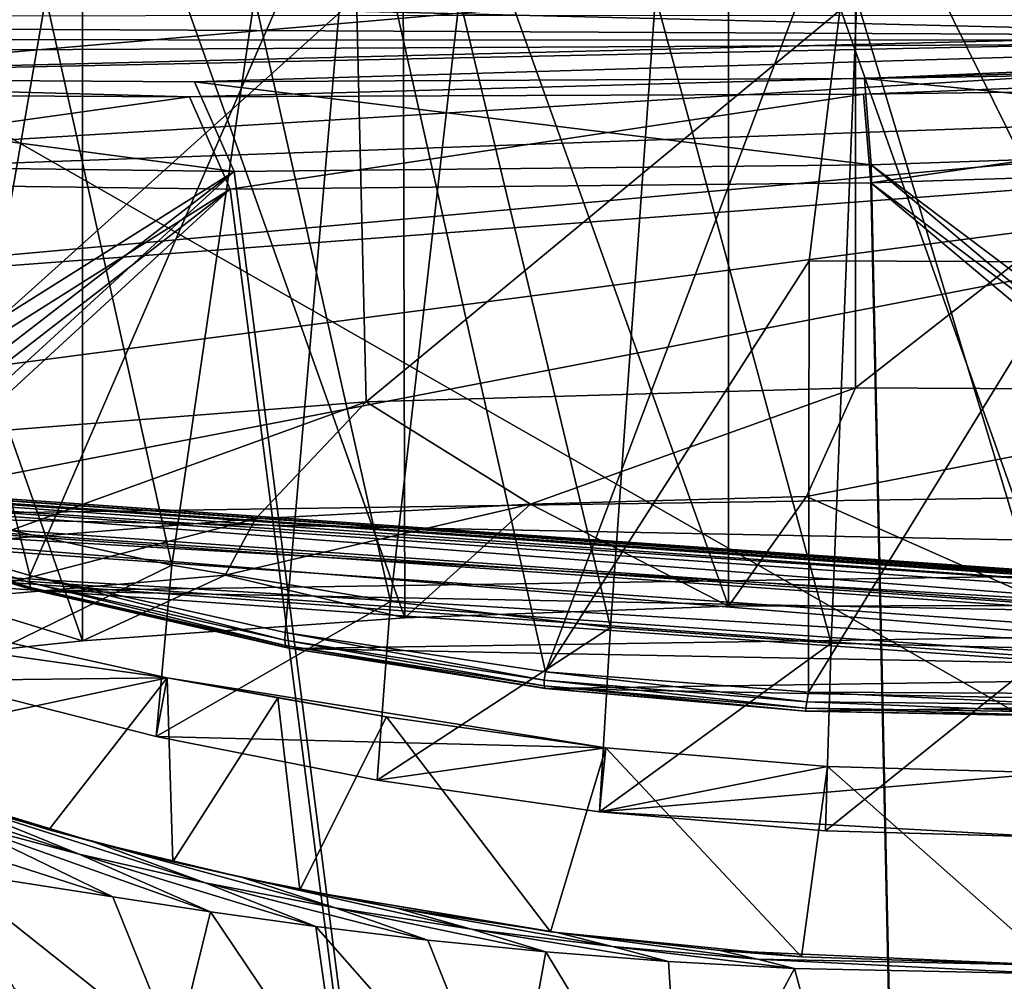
# Model space of a CAD drawing. Header units: metres. Extents: x -904 to 0, y -908 to 0.
# Tile 71 of 133: x -555 to -452, y -155 to -54. Entities that reach past the tile are written whole.
import ezdxf

# ---------------------------------------------------------------- set-up
doc = ezdxf.new("R2010")
doc.units = ezdxf.units.M

msp = doc.modelspace()

# ---------------------------------------------------------------- linework, layer by layer
at = {"layer": 'None'}
for points in [[(-515.104492, -19.985085, 1935.464722), (-480.750702, -19.574989, 1937.160278), (-480.750854, -115.743767, 1992.692505)], [(-480.750854, -115.743767, 1992.692505), (-480.750702, -19.574989, 1937.160278), (-446.597626, -115.674339, 1992.217041)], [(-480.750702, -19.574989, 1937.160278), (-446.597626, -20.344744, 1937.178467), (-446.597626, -115.674339, 1992.217041)], [(-548.818054, -21.535398, 1932.152832), (-515.104492, -19.985085, 1935.464722), (-514.864746, -116.985649, 1991.491089)], [(-514.864746, -116.985649, 1991.491089), (-515.104492, -19.985085, 1935.464722), (-480.750854, -115.743767, 1992.692505)], [(-582.273132, -24.174274, 1927.112427), (-548.818054, -21.535398, 1932.152832), (-548.815857, -119.390549, 1988.623535)], [(-548.815857, -119.390549, 1988.623535), (-548.818054, -21.535398, 1932.152832), (-514.864746, -116.985649, 1991.491089)], [(-582.486755, -122.939278, 1984.111816), (-582.273132, -24.174274, 1927.112427), (-548.815857, -119.390549, 1988.623535)], [(-573.219971, -37.15469, 1505.244385), (-520.086426, -33.508076, 1504.979004), (-554.391846, -112.519341, 1549.673828)], [(-520.086426, -33.508076, 1504.979004), (-527.460144, -118.521431, 1553.945923), (-554.391846, -112.519341, 1549.673828)], [(-527.460144, -118.521431, 1553.945923), (-520.086426, -33.508076, 1504.979004), (-500.041199, -122.65184, 1556.645508)], [(-520.086426, -33.508076, 1504.979004), (-466.718567, -34.319443, 1505.390259), (-500.041199, -122.65184, 1556.645508)], [(-500.041199, -122.65184, 1556.645508), (-466.718567, -34.319443, 1505.390259), (-472.241913, -79.361893, 1531.463379)], [(-466.718567, -34.319443, 1505.390259), (-444.463135, -79.445618, 1530.823486), (-472.241913, -79.361893, 1531.463379)], [(-466.718567, -34.319443, 1505.390259), (-413.477356, -39.580059, 1506.342163), (-444.463135, -79.445618, 1530.823486)], [(-570.15863, -58.565701, 661.240173), (-309.111755, -207.702347, 657.334961), (-309.403992, -35.91481, 661.833374)], [(-309.403992, -35.91481, 661.833374), (-539.86322, -44.36692, 661.612061), (-570.15863, -58.565701, 661.240173)], [(-573.219971, -37.15469, 1505.244385), (-554.391846, -112.519341, 1549.673828), (-580.693237, -104.750137, 1543.907715)], [(-570.15863, -58.565701, 661.240173), (-539.86322, -44.36692, 661.612061), (-551.510864, -49.371777, 661.569519)], [(-680.572144, -49.113285, 1607.149902), (-387.700989, -56.295364, 1606.961792), (-392.993713, -47.427006, 1607.19397)], [(-680.572144, -49.113285, 1607.149902), (-676.740051, -57.707558, 1606.950562), (-387.700989, -56.295364, 1606.961792)], [(-570.024841, -48.937519, 751.254395), (-597.542542, -58.565773, 777.382446), (-551.510864, -49.371777, 661.569519)], [(-551.510864, -49.371777, 661.569519), (-597.542542, -58.565773, 777.382446), (-570.15863, -58.565701, 661.240173)], [(-552.6875, -51.565384, 197.086807), (-562.194641, -106.494125, 206.704391), (-575.021118, -51.566418, 206.251297)], [(-519.952271, -51.565491, 2038.379517), (-572.431702, -51.56575, 2034.584595), (-572.009399, -98.403229, 2026.366699)], [(-519.952271, -51.565491, 2038.379517), (-572.009399, -98.403229, 2026.366699), (-518.923706, -94.200096, 2030.911865)], [(-539.404663, -111.412796, 199.035706), (-562.194641, -106.494125, 206.704391), (-552.6875, -51.565384, 197.086807)], [(-530.699768, -51.560055, 189.996307), (-539.404663, -111.412796, 199.035706), (-552.6875, -51.565384, 197.086807)], [(-516.375183, -115.254181, 193.141876), (-539.404663, -111.412796, 199.035706), (-530.699768, -51.560055, 189.996307)], [(-509.100311, -51.598892, 184.762161), (-516.375183, -115.254181, 193.141876), (-530.699768, -51.560055, 189.996307)], [(-467.355255, -51.565228, 2039.645508), (-519.952271, -51.565491, 2038.379517), (-518.923706, -94.200096, 2030.911865)], [(-467.355255, -51.565228, 2039.645508), (-518.923706, -94.200096, 2030.911865), (-467.355255, -92.739792, 2032.381958)], [(-493.189423, -118.003258, 188.972519), (-516.375183, -115.254181, 193.141876), (-509.100311, -51.598892, 184.762161)], [(-488.43335, -51.452713, 181.242859), (-493.189423, -118.003258, 188.972519), (-509.100311, -51.598892, 184.762161)], [(-469.916138, -119.653488, 186.488419), (-493.189423, -118.003258, 188.972519), (-488.43335, -51.452713, 181.242859)], [(-467.23175, -51.787033, 179.151764), (-469.916138, -119.653488, 186.488419), (-488.43335, -51.452713, 181.242859)], [(-446.597717, -120.203751, 185.663147), (-469.916138, -119.653488, 186.488419), (-467.23175, -51.787033, 179.151764)], [(-414.75824, -51.564968, 2038.379517), (-467.355255, -92.739792, 2032.381958), (-414.806274, -93.030998, 2031.075317)], [(-414.75824, -51.564968, 2038.379517), (-467.355255, -51.565228, 2039.645508), (-467.355255, -92.739792, 2032.381958)], [(-446.597717, -51.562679, 178.448685), (-446.597717, -120.203751, 185.663147), (-467.23175, -51.787033, 179.151764)], [(-676.740051, -57.707558, 1606.950562), (-653.887207, -72.526901, 1606.574951), (-387.700989, -56.295364, 1606.961792)], [(-387.700989, -56.295364, 1606.961792), (-653.887207, -72.526901, 1606.574951), (-379.609039, -62.712627, 1606.793701)], [(-570.15863, -58.565701, 661.240173), (-584.097839, -207.702347, 657.334961), (-309.111755, -207.702347, 657.334961)], [(-653.887207, -72.526901, 1606.574951), (-629.798584, -85.366486, 1606.240967), (-379.609039, -62.712627, 1606.793701)], [(-379.609039, -62.712627, 1606.793701), (-629.798584, -85.366486, 1606.240967), (-369.758789, -65.81794, 1606.712402)], [(-629.798584, -85.366486, 1606.240967), (-604.898926, -96.564316, 1605.948975), (-369.758789, -65.81794, 1606.712402)], [(-369.758789, -65.81794, 1606.712402), (-604.898926, -96.564316, 1605.948975), (-579.414856, -106.2174, 1605.699707)], [(-579.414856, -106.2174, 1605.699707), (-311.951202, -102.333786, 1605.762329), (-369.758789, -65.81794, 1606.712402)], [(-472.305176, -124.818771, 1557.712036), (-500.041199, -122.65184, 1556.645508), (-472.241913, -79.361893, 1531.463379)], [(-472.241913, -79.361893, 1531.463379), (-444.463135, -79.445618, 1530.823486), (-472.305176, -124.818771, 1557.712036)], [(-444.463135, -79.445618, 1530.823486), (-444.445007, -124.951332, 1557.109863), (-472.305176, -124.818771, 1557.712036)], [(-467.355255, -92.739792, 2032.381958), (-518.923706, -94.200096, 2030.911865), (-501.598816, -104.991013, 2011.979858)], [(-467.355255, -92.739792, 2032.381958), (-501.598816, -104.991013, 2011.979858), (-472.513458, -104.200371, 2012.615967)], [(-414.806274, -93.030998, 2031.075317), (-467.355255, -92.739792, 2032.381958), (-472.513458, -104.200371, 2012.615967)], [(-472.513458, -104.200371, 2012.615967), (-446.597626, -115.674339, 1992.217041), (-414.806274, -93.030998, 2031.075317)], [(-518.923706, -94.200096, 2030.911865), (-572.009399, -98.403229, 2026.366699), (-559.487061, -108.866234, 2007.508911)], [(-530.609741, -106.548775, 2010.274536), (-518.923706, -94.200096, 2030.911865), (-559.487061, -108.866234, 2007.508911)], [(-518.923706, -94.200096, 2030.911865), (-530.609741, -106.548775, 2010.274536), (-501.598816, -104.991013, 2011.979858)], [(-337.979492, -110.967003, 1605.560547), (-311.951202, -102.333786, 1605.762329), (-579.414856, -106.2174, 1605.699707)], [(-554.430054, -113.264557, 1564.06543), (-580.734863, -105.414047, 1559.733521), (-580.693237, -104.750137, 1543.907715)], [(-554.391846, -112.519341, 1549.673828), (-554.430054, -113.264557, 1564.06543), (-580.693237, -104.750137, 1543.907715)], [(-501.598816, -104.991013, 2011.979858), (-480.750854, -115.743767, 1992.692505), (-472.513458, -104.200371, 2012.615967)], [(-480.750854, -115.743767, 1992.692505), (-446.597626, -115.674339, 1992.217041), (-472.513458, -104.200371, 2012.615967)], [(-554.430054, -113.264557, 1564.06543), (-554.317078, -113.759109, 1578.473877), (-580.734863, -105.414047, 1559.733521)], [(-554.317078, -113.759109, 1578.473877), (-580.607422, -105.857239, 1575.572754), (-580.734863, -105.414047, 1559.733521)], [(-533.799988, -112.458336, 2000.046265), (-514.864746, -116.985649, 1991.491089), (-501.598816, -104.991013, 2011.979858)], [(-501.598816, -104.991013, 2011.979858), (-530.609741, -106.548775, 2010.274536), (-533.799988, -112.458336, 2000.046265)], [(-514.864746, -116.985649, 1991.491089), (-480.750854, -115.743767, 1992.692505), (-501.598816, -104.991013, 2011.979858)], [(-554.317078, -113.759109, 1578.473877), (-554.051697, -114.009331, 1592.883423), (-580.607422, -105.857239, 1575.572754)], [(-554.051697, -114.009331, 1592.883423), (-580.309692, -106.088234, 1591.411133), (-580.607422, -105.857239, 1575.572754)], [(-554.051697, -114.009331, 1592.883423), (-579.414856, -106.2174, 1605.699707), (-580.309692, -106.088234, 1591.411133)], [(-553.346375, -114.12664, 1605.495239), (-337.979492, -110.967003, 1605.560547), (-579.414856, -106.2174, 1605.699707)], [(-553.346375, -114.12664, 1605.495239), (-579.414856, -106.2174, 1605.699707), (-554.051697, -114.009331, 1592.883423)], [(-564.324036, -123.589836, 209.018906), (-562.194641, -106.494125, 206.704391), (-539.404663, -111.412796, 199.035706)], [(-530.609741, -106.548775, 2010.274536), (-563.256653, -114.994781, 1996.957886), (-533.799988, -112.458336, 2000.046265)], [(-559.487061, -108.866234, 2007.508911), (-563.256653, -114.994781, 1996.957886), (-530.609741, -106.548775, 2010.274536)], [(-364.331421, -117.795174, 1605.383545), (-337.979492, -110.967003, 1605.560547), (-553.346375, -114.12664, 1605.495239)], [(-541.083801, -129.473846, 201.2883), (-564.324036, -123.589836, 209.018906), (-539.404663, -111.412796, 199.035706)], [(-541.083801, -129.473846, 201.2883), (-539.404663, -111.412796, 199.035706), (-516.375183, -115.254181, 193.141876)], [(-563.256653, -114.994781, 1996.957886), (-548.815857, -119.390549, 1988.623535), (-533.799988, -112.458336, 2000.046265)], [(-527.521912, -119.335327, 1567.273438), (-554.430054, -113.264557, 1564.06543), (-554.391846, -112.519341, 1549.673828)], [(-527.460144, -118.521431, 1553.945923), (-527.521912, -119.335327, 1567.273438), (-554.391846, -112.519341, 1549.673828)], [(-548.815857, -119.390549, 1988.623535), (-514.864746, -116.985649, 1991.491089), (-533.799988, -112.458336, 2000.046265)], [(-585.167236, -113.23008, 254.241714), (-586.229065, -116.775726, 218.379868), (-539.912292, -123.304863, 262.515991)], [(-539.912292, -123.304863, 262.515991), (-577.9198, -131.39473, 258.706299), (-585.167236, -113.23008, 254.241714)], [(-527.521912, -119.335327, 1567.273438), (-527.452332, -119.870705, 1580.621338), (-554.430054, -113.264557, 1564.06543)], [(-527.452332, -119.870705, 1580.621338), (-554.317078, -113.759109, 1578.473877), (-554.430054, -113.264557, 1564.06543)], [(-527.452332, -119.870705, 1580.621338), (-527.249817, -120.132042, 1593.9729), (-554.317078, -113.759109, 1578.473877)], [(-527.249817, -120.132042, 1593.9729), (-554.051697, -114.009331, 1592.883423), (-554.317078, -113.759109, 1578.473877)], [(-527.249817, -120.132042, 1593.9729), (-553.346375, -114.12664, 1605.495239), (-554.051697, -114.009331, 1592.883423)], [(-526.762268, -120.185585, 1605.337158), (-364.331421, -117.795174, 1605.383545), (-553.346375, -114.12664, 1605.495239)], [(-526.762268, -120.185585, 1605.337158), (-553.346375, -114.12664, 1605.495239), (-527.249817, -120.132042, 1593.9729)], [(-582.486755, -122.939278, 1984.111816), (-548.815857, -119.390549, 1988.623535), (-563.256653, -114.994781, 1996.957886)], [(-517.790222, -134.086502, 195.406509), (-541.083801, -129.473846, 201.2883), (-516.375183, -115.254181, 193.141876)], [(-517.790222, -134.086502, 195.406509), (-516.375183, -115.254181, 193.141876), (-493.189423, -118.003258, 188.972519)], [(-586.229065, -116.775726, 218.379868), (-564.324036, -123.589836, 209.018906), (-539.912292, -123.304863, 262.515991)], [(-391.070038, -122.805603, 1605.251587), (-364.331421, -117.795174, 1605.383545), (-526.762268, -120.185585, 1605.337158)], [(-494.336121, -137.41272, 191.187576), (-517.790222, -134.086502, 195.406509), (-493.189423, -118.003258, 188.972519)], [(-494.336121, -137.41272, 191.187576), (-493.189423, -118.003258, 188.972519), (-469.916138, -119.653488, 186.488419)], [(-500.156067, -123.543983, 1569.298096), (-527.521912, -119.335327, 1567.273438), (-527.460144, -118.521431, 1553.945923)], [(-500.156067, -123.543983, 1569.298096), (-500.160217, -124.128204, 1581.975586), (-527.521912, -119.335327, 1567.273438)], [(-500.160217, -124.128204, 1581.975586), (-527.452332, -119.870705, 1580.621338), (-527.521912, -119.335327, 1567.273438)], [(-500.041199, -122.65184, 1556.645508), (-500.156067, -123.543983, 1569.298096), (-527.460144, -118.521431, 1553.945923)], [(-500.160217, -124.128204, 1581.975586), (-500.05191, -124.40728, 1594.659424), (-527.452332, -119.870705, 1580.621338)], [(-500.05191, -124.40728, 1594.659424), (-527.249817, -120.132042, 1593.9729), (-527.452332, -119.870705, 1580.621338)], [(-500.05191, -124.40728, 1594.659424), (-526.762268, -120.185585, 1605.337158), (-527.249817, -120.132042, 1593.9729)], [(-499.817932, -124.404015, 1605.226318), (-391.070038, -122.805603, 1605.251587), (-526.762268, -120.185585, 1605.337158)], [(-499.817932, -124.404015, 1605.226318), (-526.762268, -120.185585, 1605.337158), (-500.05191, -124.40728, 1594.659424)], [(-470.520355, -139.426147, 188.613983), (-494.336121, -137.41272, 191.187576), (-469.916138, -119.653488, 186.488419)], [(-469.916138, -119.653488, 186.488419), (-446.597717, -120.203751, 185.663147), (-470.520355, -139.426147, 188.613983)], [(-446.597717, -120.203751, 185.663147), (-446.597717, -140.094193, 187.753693), (-470.520355, -139.426147, 188.613983)], [(-552.375061, -139.3255, 263.840363), (-577.9198, -131.39473, 258.706299), (-539.912292, -123.304863, 262.515991)], [(-539.912292, -123.304863, 262.515991), (-564.324036, -123.589836, 209.018906), (-541.083801, -129.473846, 201.2883)], [(-539.296021, -142.675568, 266.050751), (-552.375061, -139.3255, 263.840363), (-539.912292, -123.304863, 262.515991)], [(-539.912292, -123.304863, 262.515991), (-541.083801, -129.473846, 201.2883), (-493.689423, -130.673233, 255.933594)], [(-493.689423, -130.673233, 255.933594), (-516.792847, -127.414696, 260.542755), (-539.912292, -123.304863, 262.515991)], [(-516.792847, -127.414696, 260.542755), (-528.255676, -125.386131, 262.776825), (-539.912292, -123.304863, 262.515991)], [(-539.912292, -123.304863, 262.515991), (-528.255676, -125.386131, 262.776825), (-539.296021, -142.675568, 266.050751)], [(-472.497009, -125.821915, 1570.093628), (-500.156067, -123.543983, 1569.298096), (-500.041199, -122.65184, 1556.645508)], [(-472.305176, -124.818771, 1557.712036), (-472.497009, -125.821915, 1570.093628), (-500.041199, -122.65184, 1556.645508)], [(-418.149933, -125.990608, 1605.17395), (-391.070038, -122.805603, 1605.251587), (-499.817932, -124.404015, 1605.226318)], [(-472.599854, -126.482285, 1582.505493), (-500.160217, -124.128204, 1581.975586), (-500.156067, -123.543983, 1569.298096)], [(-472.599854, -126.482285, 1582.505493), (-472.611938, -126.800926, 1594.927246), (-500.160217, -124.128204, 1581.975586)], [(-472.611938, -126.800926, 1594.927246), (-500.05191, -124.40728, 1594.659424), (-500.160217, -124.128204, 1581.975586)], [(-472.497009, -125.821915, 1570.093628), (-472.599854, -126.482285, 1582.505493), (-500.156067, -123.543983, 1569.298096)], [(-472.611938, -126.800926, 1594.927246), (-499.817932, -124.404015, 1605.226318), (-500.05191, -124.40728, 1594.659424)], [(-472.660217, -126.78923, 1605.162842), (-418.149933, -125.990608, 1605.17395), (-499.817932, -124.404015, 1605.226318)], [(-472.611938, -126.800926, 1594.927246), (-472.660217, -126.78923, 1605.162842), (-499.817932, -124.404015, 1605.226318)], [(-528.255676, -125.386131, 262.776825), (-525.929199, -145.617447, 265.987854), (-539.296021, -142.675568, 266.050751)], [(-528.255676, -125.386131, 262.776825), (-516.792847, -127.414696, 260.542755), (-525.929199, -145.617447, 265.987854)], [(-444.72467, -126.119873, 1569.632446), (-472.497009, -125.821915, 1570.093628), (-472.305176, -124.818771, 1557.712036)], [(-444.445007, -124.951332, 1557.109863), (-444.72467, -126.119873, 1569.632446), (-472.305176, -124.818771, 1557.712036)], [(-472.660217, -126.78923, 1605.162842), (-445.400024, -127.323616, 1605.14563), (-418.149933, -125.990608, 1605.17395)], [(-445.088043, -127.295189, 1594.766846), (-472.611938, -126.800926, 1594.927246), (-472.599854, -126.482285, 1582.505493)], [(-444.939606, -126.901489, 1582.192261), (-472.599854, -126.482285, 1582.505493), (-472.497009, -125.821915, 1570.093628)], [(-444.939606, -126.901489, 1582.192261), (-445.088043, -127.295189, 1594.766846), (-472.599854, -126.482285, 1582.505493)], [(-444.72467, -126.119873, 1569.632446), (-444.939606, -126.901489, 1582.192261), (-472.497009, -125.821915, 1570.093628)], [(-516.792847, -127.414696, 260.542755), (-499.502747, -150.047089, 260.361603), (-525.929199, -145.617447, 265.987854)], [(-516.792847, -127.414696, 260.542755), (-493.689423, -130.673233, 255.933594), (-499.502747, -150.047089, 260.361603)], [(-445.400024, -127.323616, 1605.14563), (-472.660217, -126.78923, 1605.162842), (-472.611938, -126.800926, 1594.927246)], [(-445.088043, -127.295189, 1594.766846), (-445.400024, -127.323616, 1605.14563), (-472.611938, -126.800926, 1594.927246)], [(-541.083801, -129.473846, 201.2883), (-517.790222, -134.086502, 195.406509), (-493.689423, -130.673233, 255.933594)], [(-493.689423, -130.673233, 255.933594), (-517.790222, -134.086502, 195.406509), (-494.336121, -137.41272, 191.187576)], [(-493.689423, -130.673233, 255.933594), (-473.053253, -152.688156, 256.980377), (-499.502747, -150.047089, 260.361603)], [(-470.310272, -132.650162, 253.150879), (-493.689423, -130.673233, 255.933594), (-494.336121, -137.41272, 191.187576)], [(-493.689423, -130.673233, 255.933594), (-470.310272, -132.650162, 253.150879), (-473.053253, -152.688156, 256.980377)], [(-547.658203, -140.587769, 286.883636), (-577.9198, -131.39473, 258.706299), (-552.375061, -139.3255, 263.840363)], [(-547.658203, -140.587769, 286.883636), (-563.126648, -136.215088, 294.121613), (-577.9198, -131.39473, 258.706299)], [(-494.336121, -137.41272, 191.187576), (-446.714325, -133.318069, 252.22406), (-470.310272, -132.650162, 253.150879)], [(-470.310272, -132.650162, 253.150879), (-446.604919, -153.562988, 255.793488), (-473.053253, -152.688156, 256.980377)], [(-470.310272, -132.650162, 253.150879), (-446.714325, -133.318069, 252.22406), (-446.604919, -153.562988, 255.793488)], [(-446.716034, -140.094177, 187.753738), (-446.714325, -133.318069, 252.22406), (-494.336121, -137.41272, 191.187576)], [(-563.126648, -136.215088, 294.121613), (-549.1828, -141.859467, 296.390076), (-570.124023, -135.070999, 303.28363)], [(-549.1828, -141.859467, 296.390076), (-561.843201, -138.523758, 304.738495), (-570.124023, -135.070999, 303.28363)], [(-547.658203, -140.587769, 286.883636), (-535.920593, -144.884628, 288.835999), (-563.126648, -136.215088, 294.121613)], [(-535.920593, -144.884628, 288.835999), (-549.1828, -141.859467, 296.390076), (-563.126648, -136.215088, 294.121613)], [(-563.186096, -143.6409, 328.786133), (-574.105713, -137.239517, 326.225525), (-545.620605, -146.385208, 307.643341)], [(-574.105713, -137.239517, 326.225525), (-561.843201, -138.523758, 304.738495), (-545.620605, -146.385208, 307.643341)], [(-470.520355, -139.426147, 188.613983), (-446.716034, -140.094177, 187.753738), (-494.336121, -137.41272, 191.187576)], [(-545.620605, -146.385208, 307.643341), (-561.843201, -138.523758, 304.738495), (-535.35321, -147.961548, 298.649811)], [(-561.843201, -138.523758, 304.738495), (-549.1828, -141.859467, 296.390076), (-535.35321, -147.961548, 298.649811)], [(-539.296021, -142.675568, 266.050751), (-547.658203, -140.587769, 286.883636), (-552.375061, -139.3255, 263.840363)], [(-470.520355, -139.426147, 188.613983), (-446.597717, -140.094193, 187.753693), (-446.716034, -140.094177, 187.753738)], [(-531.978394, -144.345947, 279.853455), (-522.186035, -147.528091, 281.959869), (-547.658203, -140.587769, 286.883636)], [(-522.186035, -147.528091, 281.959869), (-535.920593, -144.884628, 288.835999), (-547.658203, -140.587769, 286.883636)], [(-531.978394, -144.345947, 279.853455), (-547.658203, -140.587769, 286.883636), (-539.296021, -142.675568, 266.050751)], [(-535.35321, -147.961548, 298.649811), (-549.1828, -141.859467, 296.390076), (-524.248291, -149.511566, 290.776733)], [(-549.1828, -141.859467, 296.390076), (-535.920593, -144.884628, 288.835999), (-524.248291, -149.511566, 290.776733)], [(-525.929199, -145.617447, 265.987854), (-531.978394, -144.345947, 279.853455), (-539.296021, -142.675568, 266.050751)], [(-556.010681, -156.054871, 365.60202), (-563.186096, -143.6409, 328.786133), (-539.008423, -162.858704, 363.571381)], [(-563.186096, -143.6409, 328.786133), (-545.620605, -146.385208, 307.643341), (-539.008423, -162.858704, 363.571381)], [(-524.248291, -149.511566, 290.776733), (-535.920593, -144.884628, 288.835999), (-512.426392, -150.941452, 284.060791)], [(-535.920593, -144.884628, 288.835999), (-522.186035, -147.528091, 281.959869), (-512.426392, -150.941452, 284.060791)], [(-515.712585, -147.547882, 274.023407), (-507.848602, -149.788101, 276.275269), (-531.978394, -144.345947, 279.853455)], [(-507.848602, -149.788101, 276.275269), (-522.186035, -147.528091, 281.959869), (-531.978394, -144.345947, 279.853455)], [(-525.929199, -145.617447, 265.987854), (-515.712585, -147.547882, 274.023407), (-531.978394, -144.345947, 279.853455)], [(-499.502747, -150.047089, 260.361603), (-498.847473, -150.136658, 269.846283), (-525.929199, -145.617447, 265.987854)], [(-498.847473, -150.136658, 269.846283), (-515.712585, -147.547882, 274.023407), (-525.929199, -145.617447, 265.987854)], [(-539.008423, -162.858704, 363.571381), (-545.620605, -146.385208, 307.643341), (-535.35321, -147.961548, 298.649811)], [(-539.008423, -162.858704, 363.571381), (-535.35321, -147.961548, 298.649811), (-521.543457, -168.44548, 361.87027)], [(-535.35321, -147.961548, 298.649811), (-524.248291, -149.511566, 290.776733), (-521.543457, -168.44548, 361.87027)], [(-512.426392, -150.941452, 284.060791), (-522.186035, -147.528091, 281.959869), (-499.996185, -152.17923, 278.52475)], [(-522.186035, -147.528091, 281.959869), (-507.848602, -149.788101, 276.275269), (-499.996185, -152.17923, 278.52475)], [(-498.847473, -150.136658, 269.846283), (-492.959351, -151.613037, 272.019043), (-515.712585, -147.547882, 274.023407)], [(-492.959351, -151.613037, 272.019043), (-507.848602, -149.788101, 276.275269), (-515.712585, -147.547882, 274.023407)], [(-521.543457, -168.44548, 361.87027), (-524.248291, -149.511566, 290.776733), (-503.722931, -172.812347, 360.500519)], [(-524.248291, -149.511566, 290.776733), (-512.426392, -150.941452, 284.060791), (-503.722931, -172.812347, 360.500519)], [(-499.996185, -152.17923, 278.52475), (-507.848602, -149.788101, 276.275269), (-487.071533, -153.176376, 274.191895)], [(-507.848602, -149.788101, 276.275269), (-492.959351, -151.613037, 272.019043), (-487.071533, -153.176376, 274.191895)], [(-473.053253, -152.688156, 256.980377), (-481.606934, -152.02858, 267.105774), (-499.502747, -150.047089, 260.361603)], [(-481.606934, -152.02858, 267.105774), (-498.847473, -150.136658, 269.846283), (-499.502747, -150.047089, 260.361603)], [(-481.606934, -152.02858, 267.105774), (-477.694672, -152.945465, 269.093414), (-498.847473, -150.136658, 269.846283)], [(-477.694672, -152.945465, 269.093414), (-492.959351, -151.613037, 272.019043), (-498.847473, -150.136658, 269.846283)], [(-503.722931, -172.812347, 360.500519), (-512.426392, -150.941452, 284.060791), (-499.996185, -152.17923, 278.52475)], [(-485.631287, -175.956299, 359.463715), (-503.722931, -172.812347, 360.500519), (-499.996185, -152.17923, 278.52475)], [(-499.996185, -152.17923, 278.52475), (-487.071533, -153.176376, 274.191895), (-485.631287, -175.956299, 359.463715)], [(-487.071533, -153.176376, 274.191895), (-492.959351, -151.613037, 272.019043), (-473.778992, -153.903244, 271.082886)], [(-492.959351, -151.613037, 272.019043), (-477.694672, -152.945465, 269.093414), (-473.778992, -153.903244, 271.082886)], [(-481.606934, -152.02858, 267.105774), (-446.608429, -153.562988, 265.163177), (-477.694672, -152.945465, 269.093414)], [(-446.608429, -153.562988, 265.163177), (-481.606934, -152.02858, 267.105774), (-473.053253, -152.688156, 256.980377)], [(-487.071533, -153.176376, 274.191895), (-473.778992, -153.903244, 271.082886), (-485.631287, -175.956299, 359.463715)], [(-473.778992, -153.903244, 271.082886), (-477.694672, -152.945465, 269.093414), (-446.608368, -154.483658, 268.590515)], [(-477.694672, -152.945465, 269.093414), (-446.608429, -153.562988, 265.163177), (-446.608368, -154.483658, 268.590515)], [(-446.604919, -153.562988, 255.793488), (-446.608429, -153.562988, 265.163177), (-473.053253, -152.688156, 256.980377)], [(-485.631287, -175.956299, 359.463715), (-473.778992, -153.903244, 271.082886), (-467.349609, -177.881042, 358.759674)], [(-473.778992, -153.903244, 271.082886), (-446.608368, -154.483658, 268.590515), (-467.349609, -177.881042, 358.759674)], [(-467.349609, -177.881042, 358.759674), (-446.608368, -154.483658, 268.590515), (-448.96402, -178.597061, 358.386292)]]:
    msp.add_3dface(points, dxfattribs=at)
at = {"layer": 'None012310'}
for points in [[(-273.299683, -124.244728, 1629.041138), (-672.325317, -96.34214, 1629.041138), (-672.385864, -97.20826, 1633.96521)], [(-672.325317, -96.34214, 1629.041138), (-273.299683, -124.244728, 1629.041138), (-612.486877, -100.747734, 1628.526367)], [(-273.36026, -125.110855, 1633.96521), (-672.385864, -97.20826, 1633.96521), (-672.713623, -101.895279, 1635.675293)], [(-273.36026, -125.110855, 1633.96521), (-273.299683, -124.244728, 1629.041138), (-672.385864, -97.20826, 1633.96521)], [(-672.920227, -104.850044, 1627.537354), (-672.592468, -100.163025, 1625.827271), (-273.894623, -132.75264, 1627.537354)], [(-672.592468, -100.163025, 1625.827271), (-273.566864, -128.065613, 1625.827271), (-273.894623, -132.75264, 1627.537354)], [(-672.592468, -100.163025, 1625.827271), (-612.700623, -103.804451, 1625.9552), (-333.38266, -123.336266, 1625.9552)], [(-672.592468, -100.163025, 1625.827271), (-333.38266, -123.336266, 1625.9552), (-273.566864, -128.065613, 1625.827271)], [(-273.299683, -124.244728, 1629.041138), (-333.168915, -120.279549, 1628.526367), (-612.486877, -100.747734, 1628.526367)], [(-612.486877, -100.747734, 1628.526367), (-333.168915, -120.279549, 1628.526367), (-611.098206, -101.157028, 1627.986938)], [(-333.168915, -120.279549, 1628.526367), (-334.600922, -120.491714, 1627.986816), (-611.098206, -101.157028, 1627.986938)], [(-611.098206, -101.157028, 1627.986938), (-334.600922, -120.491714, 1627.986816), (-610.579895, -102.147957, 1626.921021)], [(-273.687988, -129.797867, 1635.675293), (-672.713623, -101.895279, 1635.675293), (-672.980774, -105.716171, 1632.461426)], [(-273.687988, -129.797867, 1635.675293), (-273.36026, -125.110855, 1633.96521), (-672.713623, -101.895279, 1635.675293)], [(-612.700623, -103.804451, 1625.9552), (-610.579895, -102.147957, 1626.921021), (-333.38266, -123.336266, 1625.9552)], [(-333.38266, -123.336266, 1625.9552), (-610.579895, -102.147957, 1626.921021), (-335.252167, -121.400764, 1626.921143)], [(-610.579895, -102.147957, 1626.921021), (-334.600922, -120.491714, 1627.986816), (-335.252167, -121.400764, 1626.921143)], [(-672.980774, -105.716171, 1632.461426), (-672.920227, -104.850044, 1627.537354), (-273.95517, -133.618759, 1632.461426)], [(-273.95517, -133.618759, 1632.461426), (-273.687988, -129.797867, 1635.675293), (-672.980774, -105.716171, 1632.461426)], [(-672.920227, -104.850044, 1627.537354), (-273.894623, -132.75264, 1627.537354), (-273.95517, -133.618759, 1632.461426)]]:
    msp.add_3dface(points, dxfattribs=at)
at = {"layer": 'None012346'}
for points in [[(-756.383728, -53.87439, 151.006119), (-245.037064, -51.013153, 160.059708), (-607.685181, -60.032143, 141.866348)], [(-607.685181, -60.032143, 141.866348), (-245.037064, -51.013153, 160.059708), (-322.129181, -54.019558, 151.002396)], [(-840.648193, -53.564903, 163.059708), (-321.351135, -56.11396, 154.215454), (-243.739731, -53.519718, 163.059708)], [(-758.300842, -56.021824, 154.161804), (-321.351135, -56.11396, 154.215454), (-840.648193, -53.564903, 163.059708)], [(-322.129181, -54.019558, 151.002396), (-537.043701, -60.481693, 141.854599), (-607.685181, -60.032143, 141.866348)], [(-322.129181, -54.019558, 151.002396), (-466.404297, -60.131844, 141.86377), (-537.043701, -60.481693, 141.854599)], [(-395.786469, -58.98037, 141.893921), (-466.404297, -60.131844, 141.86377), (-322.129181, -54.019558, 151.002396)], [(-608.613647, -61.710278, 145.23645), (-537.564453, -62.078083, 145.286179), (-758.300842, -56.021824, 154.161804)], [(-758.300842, -56.021824, 154.161804), (-537.564453, -62.078083, 145.286179), (-321.351135, -56.11396, 154.215454)], [(-321.351135, -56.11396, 154.215454), (-537.564453, -62.078083, 145.286179), (-466.514496, -61.788334, 145.256119)], [(-395.476166, -60.834919, 145.135208), (-321.351135, -56.11396, 154.215454), (-466.514496, -61.788334, 145.256119)], [(-466.404297, -60.131844, 141.86377), (-395.786469, -58.98037, 141.893921), (-398.51358, -66.948952, 123.728142)], [(-599.944275, -69.05455, 123.673012), (-607.685181, -60.032143, 141.866348), (-532.85614, -69.952972, 123.649483)], [(-607.685181, -60.032143, 141.866348), (-537.043701, -60.481693, 141.854599), (-532.85614, -69.952972, 123.649483)], [(-537.043701, -60.481693, 141.854599), (-466.404297, -60.131844, 141.86377), (-465.701691, -69.252586, 123.667824)], [(-465.701691, -69.252586, 123.667824), (-466.404297, -60.131844, 141.86377), (-398.51358, -66.948952, 123.728142)], [(-532.85614, -69.952972, 123.649483), (-537.043701, -60.481693, 141.854599), (-465.701691, -69.252586, 123.667824)], [(-466.514496, -61.788334, 145.256119), (-465.757965, -71.129059, 126.619713), (-395.476166, -60.834919, 145.135208)], [(-465.757965, -71.129059, 126.619713), (-399.362701, -68.982285, 126.675926), (-395.476166, -60.834919, 145.135208)], [(-608.613647, -61.710278, 145.23645), (-600.732117, -70.937904, 126.624718), (-537.564453, -62.078083, 145.286179)], [(-600.732117, -70.937904, 126.624718), (-533.266968, -71.798462, 126.602188), (-537.564453, -62.078083, 145.286179)], [(-537.564453, -62.078083, 145.286179), (-533.266968, -71.798462, 126.602188), (-466.514496, -61.788334, 145.256119)], [(-533.266968, -71.798462, 126.602188), (-465.757965, -71.129059, 126.619713), (-466.514496, -61.788334, 145.256119)], [(-465.701691, -69.252586, 123.667824), (-398.51358, -66.948952, 123.728142), (-69.298546, -367.238312, 115.864792)], [(-599.944275, -69.05455, 123.673012), (-532.85614, -69.952972, 123.649483), (-843.550476, -265.429565, 118.530746)], [(-532.85614, -69.952972, 123.649483), (-465.701691, -69.252586, 123.667824), (-452.00235, -701.143799, 107.12117)], [(-71.333969, -367.13382, 118.868553), (-399.362701, -68.982285, 126.675926), (-465.757965, -71.129059, 126.619713)], [(-452.00235, -701.143799, 107.12117), (-465.701691, -69.252586, 123.667824), (-71.672775, -399.771973, 115.012871)], [(-465.701691, -69.252586, 123.667824), (-69.298546, -367.238312, 115.864792), (-71.672775, -399.771973, 115.012871)], [(-532.85614, -69.952972, 123.649483), (-845.314697, -356.196716, 116.153923), (-844.710205, -310.88327, 117.3405)], [(-845.314697, -356.196716, 116.153923), (-532.85614, -69.952972, 123.649483), (-452.00235, -701.143799, 107.12117)], [(-843.550476, -265.429565, 118.530746), (-532.85614, -69.952972, 123.649483), (-844.710205, -310.88327, 117.3405)], [(-600.732117, -70.937904, 126.624718), (-841.193481, -266.056061, 121.515373), (-533.266968, -71.798462, 126.602188)], [(-452.00235, -703.006531, 110.073418), (-465.757965, -71.129059, 126.619713), (-533.266968, -71.798462, 126.602188)], [(-73.59713, -399.498657, 118.021057), (-465.757965, -71.129059, 126.619713), (-452.00235, -703.006531, 110.073418)], [(-73.59713, -399.498657, 118.021057), (-71.333969, -367.13382, 118.868553), (-465.757965, -71.129059, 126.619713)], [(-533.266968, -71.798462, 126.602188), (-842.252441, -311.199249, 120.333252), (-842.800293, -356.543121, 119.145882)], [(-533.266968, -71.798462, 126.602188), (-842.800293, -356.543121, 119.145882), (-452.00235, -703.006531, 110.073418)], [(-841.193481, -266.056061, 121.515373), (-842.252441, -311.199249, 120.333252), (-533.266968, -71.798462, 126.602188)]]:
    msp.add_3dface(points, dxfattribs=at)

doc.saveas('drawing.dxf')
